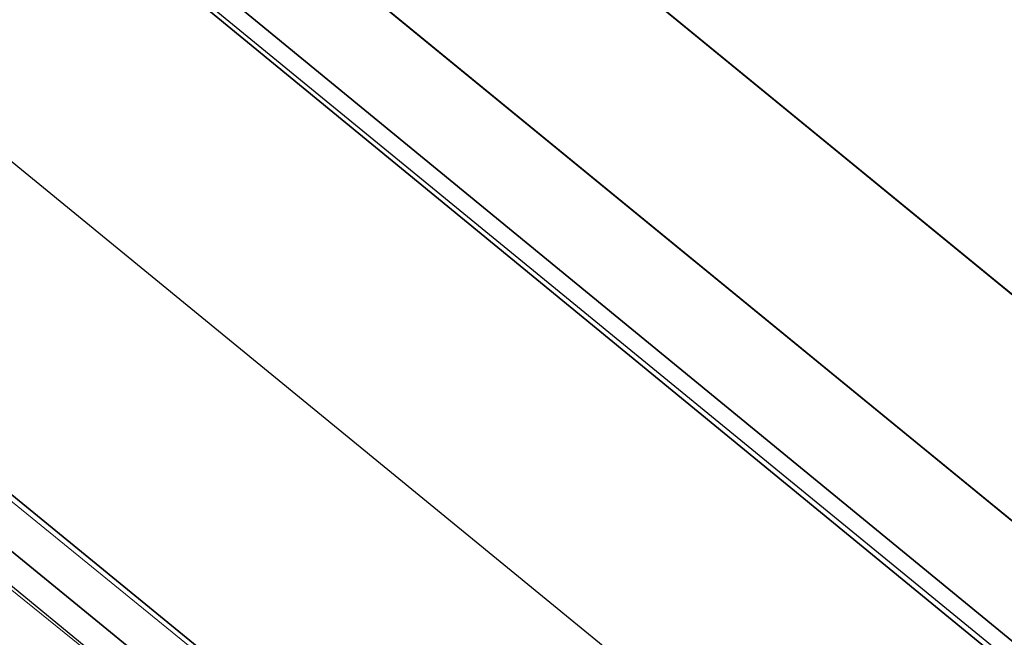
# Model space of a CAD drawing. Header units: metres. Extents: x 93008 to 98406, y 448779 to 454332.
# Tile 74 of 136: x 95543 to 95561, y 451742 to 451754. Entities that reach past the tile are written whole.
import ezdxf

# ---------------------------------------------------------------- set-up
doc = ezdxf.new("R2010")
doc.units = ezdxf.units.M
doc.header["$MEASUREMENT"] = 0
doc.linetypes.add('XX-PROJECTGRENS', pattern=[18, 12, -3, 0, -3])
for name, color, linetype, lineweight in [('B-PV-GR-HAAG-G', 85, 'GR-HAAG1', 35), ('B-PV-VH-VERHARDING_FIETSPAD-G', 252, 'Continuous', 18), ('B-RO-GR-BEPLANTING_CULTUUR_VASTE PLANTENVAK-GV', 83, 'Continuous', 18), ('B-RO-VH-VERHARDING_ASFALT-GV', 252, 'Continuous', 18), ('N-PV-GR-GROENSTROOK-G', 3, 'Continuous', 35), ('N-PV-KG-PROJECTGRENS-G', 7, 'XX-PROJECTGRENS', 35), ('N-PV-VH-VERHARDING_FIETSPAD-G', 1, 'Continuous', 35)]:
    doc.layers.add(name, color=color, linetype=linetype, lineweight=lineweight)
doc.layers.add('X-XX-AL-HULPLIJN-G', color=6, linetype='Continuous', plot=False)
doc.linetypes.add('GR-HAAG1', pattern='A,6,[176,NLCS.SHX,S=0.125,R=0,X=0,Y=0],-2', length=8)

msp = doc.modelspace()

# ---------------------------------------------------------------- linework, layer by layer
at = {"layer": 'B-PV-GR-HAAG-G', "ltscale": 0.25, "flags": 128}
for points in [[(95541.355, 451758.915), (95541.414, 451758.866), (95575.625, 451730.802), (95579.646, 451727.504), (95583.288, 451724.516), (95587.431, 451721.117), (95589.363, 451719.533), (95610.596, 451702.26), (95611.527, 451701.503), (95612.579, 451702.789), (95588.535, 451722.463), (95584.388, 451725.857), (95580.742, 451728.84), (95576.717, 451732.133), (95542.411, 451760.205)], [(95535.313, 451751.531), (95542.257, 451745.849), (95570.006, 451723.143), (95569.5, 451722.523), (95541.75, 451745.23), (95534.807, 451750.912)]]:
    msp.add_lwpolyline(points, close=True, dxfattribs=at)
at = {"layer": 'B-PV-VH-VERHARDING_FIETSPAD-G'}
msp.add_lwpolyline([(95577.016, 451716.002), (95528.339, 451755.356), (95529.246, 451756.436), (95527.766, 451757.567), (95526.959, 451756.55), (95500, 451778.572), (95430.754, 451835.505), (95427.769, 451838.011), (95426.936, 451838.683, 0.080468), (95423.777, 451840.284), (95421.364, 451840.899, -0.104325), (95417.335, 451842.949), (95413.817, 451845.851, 0.073891)], format="xyb", dxfattribs=at)
at = {"layer": 'B-RO-GR-BEPLANTING_CULTUUR_VASTE PLANTENVAK-GV'}
msp.add_lwpolyline([(95535.145, 451751.511), (95529.246, 451756.436), (95528.339, 451755.356), (95577.016, 451716.002), (95589.362, 451705.898), (95602.762, 451694.688), (95603.699, 451695.525), (95604.523, 451694.855), (95604.016, 451695.785), (95598.405, 451700)], close=True, dxfattribs=at)
at = {"layer": 'B-RO-VH-VERHARDING_ASFALT-GV'}
for points in [[(95404.226, 451870.569), (95422.706, 451855.469), (95435.523, 451844.939), (95435.784, 451844.725), (95482.387, 451806.514), (95500, 451792.293), (95511.367, 451782.663), (95521.356, 451774.481), (95529.452, 451768.157), (95541.16, 451758.557), (95589.11, 451719.223), (95610.344, 451701.95), (95611.459, 451701.043), (95612.82, 451700), (95618.357, 451695.751), (95619.97, 451694.421), (95633.108, 451683.595), (95639.581, 451678.479), (95645.342, 451673.7), (95650.853, 451669.122), (95666.366, 451656.553, -0.208156), (95680.799, 451627.722, -0.034901), (95679.922, 451614.949), (95679.418, 451611.748)], [(95598.405, 451700), (95535.145, 451751.511), (95529.246, 451756.436), (95527.766, 451757.567), (95523.763, 451760.938), (95512.28, 451770.364), (95500, 451780.337), (95442.737, 451827.271), (95432.086, 451836.377), (95429.322, 451838.656), (95427.847, 451839.862), (95423.032, 451843.799), (95422.247, 451844.439, 0.112892), (95418.365, 451846.117, 0.113142), (95414.14, 451845.937)]]:
    msp.add_lwpolyline(points, format="xyb", dxfattribs=at)
at = {"layer": 'N-PV-GR-GROENSTROOK-G'}
msp.add_lwpolyline([(95540.064, 451766.26), (95577.583, 451735.56), (95577.861, 451735.9, 0.284714), (95577.999, 451736.944, -0.0134), (95575.16, 451743.715, 0.218601), (95567.973, 451750.688, -0.013344), (95565.332, 451751.702, -0.094687), (95561.569, 451754.178, -0.023313), (95548.626, 451767.978, 0.018774), (95546.083, 451770.739, 0.282517), (95545.067, 451770.986, 0.226029)], format="xyb", close=True, dxfattribs=at)
at = {"layer": 'N-PV-GR-GROENSTROOK-G', "flags": 128}
msp.add_lwpolyline([(95539.57, 451762.53, 0.134033), (95541.102, 451758.605), (95541.102, 451758.605), (95589.11, 451719.223), (95610.344, 451701.95), (95611.459, 451701.043), (95612.728, 451702.667)], format="xyb", close=True, dxfattribs=at)
at = {"layer": 'N-PV-KG-PROJECTGRENS-G', "flags": 128}
msp.add_lwpolyline([(95528.768, 451789.035), (95522.238, 451794.378), (95519.076, 451790.505), (95511.297, 451796.838), (95505.914, 451790.259), (95504.476, 451788.501), (95510.917, 451783.044), (95511.409, 451782.628), (95519.184, 451776.26), (95521.356, 451774.481), (95528.374, 451768.999), (95531.72, 451773.088), (95646.308, 451679.324), (95647.253, 451677.203), (95728.569, 451777.825), (95615.528, 451870.355), (95605.389, 451857.78), (95563.981, 451806.839), (95553.526, 451793.977), (95548.073, 451787.229), (95539.514, 451794.232), (95538.164, 451792.582), (95534.233, 451795.676), (95528.768, 451789.035)], close=True, dxfattribs=at)
at = {"layer": 'N-PV-VH-VERHARDING_FIETSPAD-G'}
msp.add_lwpolyline([(95644.387, 451676.761), (95529.693, 451770.612, -0.065543), (95528.049, 451772.362), (95524.128, 451777.817, 0.065543), (95523.056, 451778.959), (95515.317, 451785.291, 0.065543), (95513.985, 451786.117), (95507.863, 451788.88, -0.065543), (95505.821, 451790.146), (95426.299, 451855.216), (95428.326, 451857.693), (95507.848, 451792.622, 0.065543), (95509.179, 451791.797), (95515.302, 451789.033, -0.065543), (95517.343, 451787.768), (95525.082, 451781.435, -0.065543), (95526.727, 451779.685), (95530.648, 451774.23, 0.065543), (95531.72, 451773.088), (95646.308, 451679.324), (95650.853, 451669.122), (95645.342, 451673.7), (95645.583, 451673.99)], format="xyb", close=True, dxfattribs=at)
at = {"layer": 'X-XX-AL-HULPLIJN-G'}
for p, q in [((95666.828, 451662.533), (95428.326, 451857.693)), ((95664.802, 451660.056), (95426.299, 451855.216)), ((95663.535, 451658.508), (95425.033, 451853.668)), ((95660.686, 451655.026), (95422.183, 451850.186)), ((95656.886, 451650.382), (95418.383, 451845.542))]:
    msp.add_line(p, q, dxfattribs=at)

doc.saveas('drawing.dxf')
